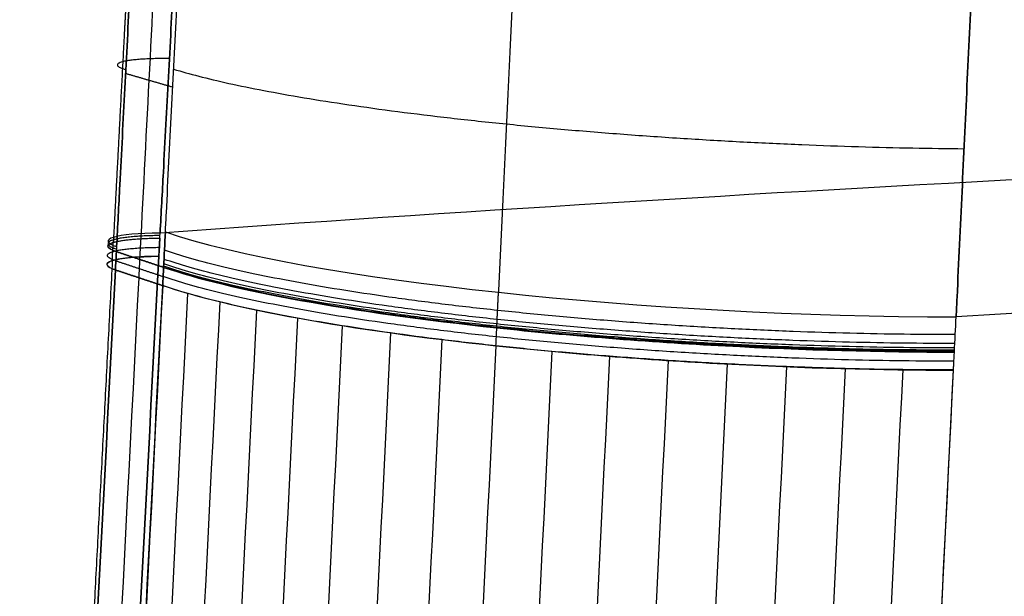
# Model space of a CAD drawing. Header units: millimetres. Extents: x -505 to 505, y 0 to 800.
# Tile 249 of 256: x -218 to -163, y 480 to 512. Entities that reach past the tile are written whole.
import ezdxf

# ---------------------------------------------------------------- set-up
doc = ezdxf.new("R2010")
doc.units = ezdxf.units.MM
doc.header["$MEASUREMENT"] = 0
doc.layers.add('IGES level 20', color=255, linetype='Continuous')

msp = doc.modelspace()

# ---------------------------------------------------------------- linework, layer by layer
at = {"layer": 'IGES level 20', "extrusion": (-6.67004e-14, 0.987688, 0.156434)}
msp.add_arc((0, 200.064, 465.303), 505, 270, 294.63268, dxfattribs=at)
at = {"layer": 'IGES level 20', "extrusion": (6.71066e-34, 0.987688, 0.156434)}
for radius, end in [(505, 294.63268), (460, 291.14553)]:
    msp.add_arc((0, 200.064, 465.303), radius, 270, end, dxfattribs=at)
at = {"layer": 'IGES level 20', "extrusion": (0.051805, 0.989799, 0.132719)}
msp.add_arc((234.216, -241.675, 459.794), 5, 295.066, 25.6354, dxfattribs=at)
msp.add_arc((234.216, -241.675, 459.794), 5, 295.066, 25.6354, dxfattribs=at)
at = {"layer": 'IGES level 20', "extrusion": (0.053435, 0.989299, 0.135765)}
msp.add_arc((205.299, -250.421, 460.404), 35, 25.6271, 111.5974, dxfattribs=at)
msp.add_arc((205.299, -250.421, 460.404), 35, 25.6271, 111.5974, dxfattribs=at)
at = {"layer": 'IGES level 20', "extrusion": (1.68665e-13, 0.987688, 0.156434)}
msp.add_arc((0, 200.064, 465.303), 460, 270, 291.14553, dxfattribs=at)
at = {"layer": 'IGES level 20'}
for points, weights, knots in [([(-212.059, 519.398, -177.983), (-212.062, 519.338, -177.988), (-212.065, 519.277, -177.994), (-212.074, 519.114, -178.009), (-212.079, 519.011, -178.018), (-212.096, 518.703, -178.047), (-212.107, 518.497, -178.066), (-212.139, 517.881, -178.124), (-212.161, 517.471, -178.163), (-212.226, 516.239, -178.282), (-212.269, 515.418, -178.364), (-212.399, 512.955, -178.615), (-212.486, 511.314, -178.791), (-212.745, 506.394, -179.343), (-212.918, 503.118, -179.745), (-213.09, 499.846, -180.18)], [0.851792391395, 0.851792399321, 0.851792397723, 0.851792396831, 0.851792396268, 0.851792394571, 0.851792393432, 0.851792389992, 0.851792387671, 0.851792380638, 0.851792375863, 0.851792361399, 0.85179235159, 0.851792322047, 0.85179230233, 0.85179228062], [-0.00000902, -0.00000902, -0.00000902, -0.00000902, 0.00017427, 0.00017427, 0.0004852, 0.0004852, 0.00110707, 0.00110707, 0.00235079, 0.00235079, 0.00483825, 0.00483825, 0.00981315, 0.00981315, 0.01976296, 0.01976296, 0.01976296, 0.01976296]), ([(-191.644, 494.781, -153.577), (-191.644, 494.784, -153.577), (-191.644, 494.787, -153.576), (-191.643, 494.796, -153.575), (-191.643, 494.801, -153.575), (-191.642, 494.827, -153.571), (-191.641, 494.848, -153.568), (-191.638, 494.912, -153.56), (-191.636, 494.954, -153.554), (-191.63, 495.081, -153.537), (-191.626, 495.165, -153.525), (-191.614, 495.418, -153.491), (-191.606, 495.587, -153.468), (-191.582, 496.094, -153.399), (-191.565, 496.431, -153.354), (-191.549, 496.769, -153.308)], [0.86580264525, 0.865802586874, 0.865802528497, 0.865802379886, 0.865802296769, 0.865801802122, 0.865801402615, 0.86580020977, 0.865799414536, 0.865797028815, 0.865795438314, 0.865790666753, 0.865787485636, 0.865777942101, 0.865771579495, 0.865765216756], [-0.000024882, -0.000024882, -0.000024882, -0.000024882, -0.000014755, -0.000014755, 0.000000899, 0.000000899, 0.000063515, 0.000063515, 0.000188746, 0.000188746, 0.000439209, 0.000439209, 0.000940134, 0.000940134, 0.001941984, 0.001941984, 0.001941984, 0.001941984])]:
    msp.add_rational_spline(points, weights, degree=3, knots=knots, dxfattribs=at)
for points, knots in [([(-212.916, 499.326, -176.369), (-212.857, 500.474, -176.216), (-212.797, 501.624, -176.068), (-212.737, 502.774, -175.923), (-212.644, 504.576, -175.696), (-212.55, 506.379, -175.48), (-212.363, 509.989, -175.066), (-212.269, 511.794, -174.87), (-212.082, 515.408, -174.497), (-211.988, 517.216, -174.321), (-211.894, 519.025, -174.154)], [2.60033083, 2.60033083, 2.60033083, 2.60033083, 2.60381205, 2.60381205, 2.60381205, 2.60926866, 2.60926866, 2.61472522, 2.61472522, 2.62018168, 2.62018168, 2.62018168, 2.62018168]), ([(-211.894, 519.025, -174.154), (-211.988, 517.216, -174.321), (-212.082, 515.408, -174.497), (-212.269, 511.794, -174.87), (-212.363, 509.989, -175.066), (-212.55, 506.379, -175.48), (-212.644, 504.576, -175.696), (-212.737, 502.774, -175.923), (-212.797, 501.624, -176.068), (-212.857, 500.474, -176.216), (-212.916, 499.326, -176.369)], [0.15829964, 0.15829964, 0.15829964, 0.15829964, 0.16375605, 0.16375605, 0.16921256, 0.16921256, 0.17466913, 0.17466913, 0.17466913, 0.17815031, 0.17815031, 0.17815031, 0.17815031]), ([(-209.446, 519.532, -180.806), (-209.541, 517.743, -180.971), (-209.637, 515.954, -181.147), (-209.732, 514.166, -181.332), (-209.827, 512.384, -181.517), (-209.922, 510.603, -181.712), (-210.112, 507.044, -182.121), (-210.207, 505.265, -182.336), (-210.302, 503.488, -182.56), (-210.363, 502.354, -182.704), (-210.423, 501.221, -182.851), (-210.484, 500.088, -183.002)], [1, 1, 1, 1, 1.00539961, 1.00539961, 1.00539961, 1.01078144, 1.01078144, 1.0161633, 1.0161633, 1.0161633, 1.01959681, 1.01959681, 1.01959681, 1.01959681]), ([(-210.484, 500.088, -183.002), (-210.423, 501.221, -182.851), (-210.363, 502.354, -182.704), (-210.302, 503.488, -182.56), (-210.207, 505.265, -182.336), (-210.112, 507.044, -182.121), (-209.922, 510.603, -181.712), (-209.827, 512.384, -181.517), (-209.732, 514.166, -181.332), (-209.637, 515.954, -181.147), (-209.541, 517.743, -180.971), (-209.446, 519.532, -180.806)], [0.58700094, 0.58700094, 0.58700094, 0.58700094, 0.59043448, 0.59043448, 0.59043448, 0.59581639, 0.59581639, 0.60119827, 0.60119827, 0.60119827, 0.60659793, 0.60659793, 0.60659793, 0.60659793]), ([(-210.187, 500.148, -170.598), (-210.169, 500.504, -170.552), (-210.151, 500.859, -170.506), (-210.133, 501.215, -170.461), (-210.037, 503.118, -170.217), (-209.94, 505.022, -169.985), (-209.747, 508.833, -169.543), (-209.651, 510.74, -169.333), (-209.457, 514.556, -168.935), (-209.361, 516.465, -168.747), (-209.263, 518.375, -168.57)], [2.51947581, 2.51947581, 2.51947581, 2.51947581, 2.52055256, 2.52055256, 2.52055256, 2.52631511, 2.52631511, 2.53207728, 2.53207728, 2.53783903, 2.53783903, 2.53783903, 2.53783903]), ([(-210.187, 500.148, -170.598), (-210.169, 500.504, -170.552), (-210.151, 500.859, -170.506), (-210.133, 501.215, -170.461), (-210.037, 503.118, -170.217), (-209.94, 505.022, -169.985), (-209.747, 508.833, -169.543), (-209.651, 510.74, -169.333), (-209.457, 514.556, -168.935), (-209.361, 516.465, -168.747), (-209.264, 518.375, -168.571)], [0.0020034, 0.0020034, 0.0020034, 0.0020034, 0.00308016, 0.00308016, 0.00308016, 0.00884281, 0.00884281, 0.01460508, 0.01460508, 0.02036692, 0.02036692, 0.02036692, 0.02036692]), ([(-165.053, 514.243, -151.072), (-165.146, 512.267, -151.274), (-165.239, 510.293, -151.488), (-165.425, 506.345, -151.938), (-165.517, 504.373, -152.175), (-165.703, 500.432, -152.671), (-165.795, 498.463, -152.93), (-165.888, 496.495, -153.202), (-165.905, 496.127, -153.252), (-165.922, 495.76, -153.303), (-165.939, 495.392, -153.355)], [1, 1, 1, 1, 1.00596566, 1.00596566, 1.01193114, 1.01193114, 1.01789644, 1.01789644, 1.01789644, 1.019011, 1.019011, 1.019011, 1.019011]), ([(-165.939, 495.392, -153.355), (-165.922, 495.76, -153.303), (-165.905, 496.127, -153.252), (-165.888, 496.495, -153.202), (-165.795, 498.463, -152.93), (-165.703, 500.432, -152.671), (-165.517, 504.373, -152.175), (-165.425, 506.345, -151.938), (-165.239, 510.293, -151.488), (-165.146, 512.267, -151.274), (-165.053, 514.243, -151.072)], [0, 0, 0, 0, 0.00111456, 0.00111456, 0.00111456, 0.00707986, 0.00707986, 0.01304534, 0.01304534, 0.019011, 0.019011, 0.019011, 0.019011]), ([(-212.931, 499.043, -176.407), (-213.492, 499.23, -177.584), (-213.556, 499.422, -178.988), (-212.654, 499.703, -181.447), (-211.694, 499.792, -182.487), (-210.499, 499.803, -183.041)], [0, 0, 0, 0, 0.5, 0.5, 1, 1, 1, 1]), ([(-210.553, 498.784, -183.177), (-210.549, 498.868, -183.166), (-210.544, 498.952, -183.154), (-210.535, 499.121, -183.132), (-210.53, 499.207, -183.12), (-210.521, 499.377, -183.098), (-210.517, 499.462, -183.086), (-210.508, 499.633, -183.063), (-210.503, 499.718, -183.052), (-210.499, 499.803, -183.041)], [0, 0, 0, 0, 0.00025495, 0.00025495, 0.000513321, 0.000513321, 0.000771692, 0.000771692, 0.001029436, 0.001029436, 0.001029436, 0.001029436]), ([(-210.187, 500.148, -170.598), (-210.221, 499.487, -170.684), (-210.254, 498.826, -170.771), (-210.286, 498.164, -170.857), (-210.286, 498.164, -170.857), (-210.286, 498.164, -170.857), (-210.286, 498.164, -170.857)], [2.502456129, 2.502456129, 2.502456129, 2.502456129, 2.504459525, 2.504459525, 2.504459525, 2.504459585, 2.504459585, 2.504459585, 2.504459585]), ([(-210.286, 498.164, -170.857), (-210.286, 498.164, -170.857), (-210.286, 498.164, -170.857), (-210.286, 498.164, -170.857), (-210.254, 498.826, -170.771), (-210.221, 499.487, -170.684), (-210.187, 500.148, -170.598)], [-0.00000006, -0.00000006, -0.00000006, -0.00000006, 0, 0, 0, 0.002003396, 0.002003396, 0.002003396, 0.002003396]), ([(-212.916, 499.326, -176.369), (-212.921, 499.232, -176.382), (-212.926, 499.137, -176.394), (-212.931, 499.043, -176.407), (-212.931, 499.043, -176.407), (-212.931, 499.043, -176.407), (-212.931, 499.043, -176.407)], [2.5810221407, 2.5810221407, 2.5810221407, 2.5810221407, 2.5813074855, 2.5813074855, 2.5813074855, 2.5813075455, 2.5813075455, 2.5813075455, 2.5813075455]), ([(-212.916, 499.326, -176.369), (-212.921, 499.232, -176.382), (-212.926, 499.137, -176.394), (-212.931, 499.043, -176.407), (-212.931, 499.043, -176.407), (-212.931, 499.043, -176.407), (-212.931, 499.043, -176.407)], [0.1781503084, 0.1781503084, 0.1781503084, 0.1781503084, 0.1784356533, 0.1784356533, 0.1784356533, 0.1784357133, 0.1784357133, 0.1784357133, 0.1784357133]), ([(-210.553, 498.784, -183.177), (-211.336, 483.927, -185.166), (-212.12, 469.071, -187.153), (-213.686, 439.357, -191.122), (-214.469, 424.5, -193.104), (-215.42, 406.455, -195.508), (-215.587, 403.268, -195.933), (-215.755, 400.08, -196.357)], [2.10002801, 2.10002801, 2.10002801, 2.10002801, 2.14505577, 2.14505577, 2.19008354, 2.19008354, 2.19974326, 2.19974326, 2.19974326, 2.19974326]), ([(-215.755, 400.08, -196.357), (-215.587, 403.268, -195.933), (-215.42, 406.455, -195.508), (-214.469, 424.5, -193.104), (-213.686, 439.357, -191.122), (-212.12, 469.071, -187.153), (-211.336, 483.927, -185.166), (-210.553, 498.784, -183.177)], [3.96179989, 3.96179989, 3.96179989, 3.96179989, 3.97145961, 3.97145961, 4.01648738, 4.01648738, 4.06151515, 4.06151515, 4.06151515, 4.06151515]), ([(-212.985, 498.021, -176.543), (-213.546, 498.208, -177.72), (-213.61, 498.4, -179.124), (-212.709, 498.683, -181.583), (-211.748, 498.772, -182.623), (-210.553, 498.784, -183.177)], [1.100028, 1.100028, 1.100028, 1.100028, 1.600028, 1.600028, 2.100028, 2.100028, 2.100028, 2.100028]), ([(-210.553, 498.784, -183.177), (-211.09, 498.779, -182.928), (-211.626, 498.758, -182.562), (-212.543, 498.677, -181.599), (-212.921, 498.616, -181.003), (-213.397, 498.467, -179.705), (-213.493, 498.379, -179.008), (-213.411, 498.197, -177.69), (-213.237, 498.105, -177.072), (-212.985, 498.021, -176.543)], [2, 2, 2, 2, 2.25, 2.25, 2.5, 2.5, 2.75, 2.75, 3, 3, 3, 3]), ([(-210.286, 498.164, -170.857), (-208.424, 497.524, -166.95), (-205.812, 496.893, -163.399), (-199.45, 495.739, -157.502), (-195.701, 495.215, -155.157), (-187.587, 494.346, -151.997), (-183.223, 494.002, -151.184), (-174.484, 493.538, -151.201), (-170.111, 493.42, -152.032), (-166.037, 493.422, -153.629)], [0, 0, 0, 0, 0.25, 0.25, 0.5, 0.5, 0.75, 0.75, 1, 1, 1, 1]), ([(-166.037, 493.422, -153.629), (-170.111, 493.42, -152.032), (-174.484, 493.538, -151.201), (-183.223, 494.002, -151.184), (-187.587, 494.346, -151.997), (-195.701, 495.215, -155.157), (-199.45, 495.739, -157.502), (-205.812, 496.893, -163.399), (-208.424, 497.524, -166.95), (-210.286, 498.164, -170.857)], [1.001009, 1.001009, 1.001009, 1.001009, 1.251008, 1.251008, 1.501009, 1.501009, 1.751009, 1.751009, 2.001009, 2.001009, 2.001009, 2.001009]), ([(-218.127, 399, -189.739), (-217.956, 402.293, -189.301), (-217.785, 405.585, -188.863), (-217.314, 414.664, -187.656), (-217.014, 420.451, -186.886), (-216.242, 435.317, -184.908), (-215.77, 444.396, -183.698), (-214.527, 468.324, -180.509), (-213.756, 483.173, -178.527), (-212.985, 498.021, -176.543)], [1, 1, 1, 1, 1.0099766, 1.0099766, 1.0275138, 1.0275138, 1.0550277, 1.0550277, 1.100028, 1.100028, 1.100028, 1.100028]), ([(-212.985, 498.021, -176.543), (-213.756, 483.173, -178.527), (-214.527, 468.324, -180.509), (-215.77, 444.396, -183.698), (-216.242, 435.317, -184.908), (-217.014, 420.451, -186.886), (-217.314, 414.664, -187.656), (-217.785, 405.585, -188.863), (-217.956, 402.293, -189.301), (-218.127, 399, -189.739)], [0.48767, 0.48767, 0.48767, 0.48767, 0.5326704, 0.5326704, 0.5601842, 0.5601842, 0.5777214, 0.5777214, 0.587698, 0.587698, 0.587698, 0.587698]), ([(-215.418, 398.126, -184.22), (-214.49, 416.225, -181.808), (-213.562, 434.323, -179.394), (-211.869, 467.328, -174.984), (-211.104, 482.235, -172.99), (-210.339, 497.142, -170.994)], [0.249645, 0.249645, 0.249645, 0.249645, 0.3044914, 0.3044914, 0.3496689, 0.3496689, 0.3496689, 0.3496689]), ([(-210.339, 497.154, -170.993), (-208.476, 496.517, -167.085), (-205.863, 495.889, -163.534), (-199.5, 494.738, -157.637), (-195.752, 494.214, -155.293), (-187.636, 493.345, -152.134), (-183.273, 492.999, -151.321), (-174.534, 492.532, -151.34), (-170.161, 492.412, -152.172), (-166.087, 492.412, -153.769)], [0, 0, 0, 0, 0.25, 0.25, 0.5, 0.5, 0.75, 0.75, 1, 1, 1, 1]), ([(-166.087, 492.424, -153.767), (-167.02, 492.423, -153.401), (-167.968, 492.429, -153.076), (-168.929, 492.44, -152.79), (-169.99, 492.453, -152.476), (-171.066, 492.474, -152.21), (-172.152, 492.502, -151.996), (-173.238, 492.53, -151.782), (-174.333, 492.566, -151.62), (-175.434, 492.609, -151.508), (-176.535, 492.652, -151.397), (-177.64, 492.703, -151.338), (-178.746, 492.76, -151.331), (-179.851, 492.818, -151.324), (-180.957, 492.883, -151.368), (-182.057, 492.955, -151.465), (-183.158, 493.026, -151.562), (-184.253, 493.105, -151.71), (-185.339, 493.19, -151.91), (-186.425, 493.275, -152.11), (-187.5, 493.367, -152.361), (-188.561, 493.464, -152.662), (-189.622, 493.562, -152.963), (-190.668, 493.666, -153.314), (-191.695, 493.775, -153.714), (-192.721, 493.885, -154.114), (-193.728, 494, -154.562), (-194.712, 494.12, -155.056), (-195.695, 494.24, -155.551), (-196.654, 494.366, -156.092), (-197.584, 494.495, -156.677), (-198.515, 494.625, -157.263), (-199.418, 494.76, -157.892), (-200.288, 494.898, -158.562), (-201.158, 495.037, -159.233), (-201.996, 495.179, -159.944), (-202.797, 495.325, -160.694), (-203.599, 495.47, -161.444), (-204.364, 495.619, -162.231), (-205.09, 495.771, -163.053), (-205.815, 495.923, -163.876), (-206.502, 496.077, -164.732), (-207.145, 496.233, -165.619), (-207.789, 496.389, -166.507), (-208.389, 496.547, -167.424), (-208.945, 496.707, -168.369), (-209.447, 496.851, -169.223), (-209.913, 496.996, -170.099), (-210.339, 497.142, -170.994)], [2, 2, 2, 2, 2.057251, 2.057251, 2.057251, 2.120502, 2.120502, 2.120502, 2.183753, 2.183753, 2.183753, 2.247004, 2.247004, 2.247004, 2.310255, 2.310255, 2.310255, 2.373506, 2.373506, 2.373506, 2.436757, 2.436757, 2.436757, 2.500008, 2.500008, 2.500008, 2.563259, 2.563259, 2.563259, 2.62651, 2.62651, 2.62651, 2.689761, 2.689761, 2.689761, 2.753012, 2.753012, 2.753012, 2.816263, 2.816263, 2.816263, 2.879514, 2.879514, 2.879514, 2.942765, 2.942765, 2.942765, 3, 3, 3, 3]), ([(-208.945, 496.707, -168.369), (-209.792, 480.106, -170.595), (-210.638, 463.505, -172.818), (-211.485, 446.904, -175.038), (-211.908, 438.604, -176.148), (-212.331, 430.303, -177.257), (-212.754, 422.002, -178.366), (-212.966, 417.852, -178.92), (-213.177, 413.701, -179.474), (-213.389, 409.551, -180.028), (-213.495, 407.476, -180.305), (-213.6, 405.4, -180.582), (-213.706, 403.325, -180.859), (-213.802, 401.455, -181.108), (-213.897, 399.585, -181.358), (-213.992, 397.715, -181.607)], [0, 0, 0, 0, 0.0503172, 0.0503172, 0.0503172, 0.0754758, 0.0754758, 0.0754758, 0.088055, 0.088055, 0.088055, 0.0943447, 0.0943447, 0.0943447, 0.1000127, 0.1000127, 0.1000127, 0.1000127]), ([(-207.145, 496.233, -165.619), (-207.987, 479.633, -167.849), (-208.828, 463.033, -170.075), (-209.669, 446.432, -172.299), (-210.09, 438.132, -173.41), (-210.51, 429.831, -174.521), (-210.931, 421.531, -175.632), (-211.141, 417.38, -176.187), (-211.351, 413.23, -176.742), (-211.561, 409.08, -177.297), (-211.666, 407.005, -177.574), (-211.772, 404.929, -177.851), (-211.877, 402.854, -178.129), (-211.971, 400.998, -178.377), (-212.065, 399.142, -178.625), (-212.159, 397.286, -178.873)], [0, 0, 0, 0, 0.05031717, 0.05031717, 0.05031717, 0.07547576, 0.07547576, 0.07547576, 0.08805505, 0.08805505, 0.08805505, 0.0943447, 0.0943447, 0.0943447, 0.09997039, 0.09997039, 0.09997039, 0.09997039]), ([(-205.09, 495.771, -163.053), (-205.926, 479.172, -165.287), (-206.763, 462.572, -167.517), (-207.599, 445.972, -169.744), (-208.017, 437.672, -170.858), (-208.435, 429.371, -171.971), (-208.853, 421.071, -173.083), (-209.062, 416.921, -173.639), (-209.271, 412.771, -174.195), (-209.48, 408.621, -174.751), (-209.584, 406.546, -175.029), (-209.689, 404.471, -175.307), (-209.793, 402.395, -175.585), (-209.886, 400.56, -175.831), (-209.978, 398.724, -176.076), (-210.071, 396.888, -176.322)], [0, 0, 0, 0, 0.05031717, 0.05031717, 0.05031717, 0.07547576, 0.07547576, 0.07547576, 0.08805505, 0.08805505, 0.08805505, 0.0943447, 0.0943447, 0.0943447, 0.09990904, 0.09990904, 0.09990904, 0.09990904]), ([(-202.797, 495.325, -160.694), (-203.629, 478.726, -162.931), (-204.461, 462.127, -165.166), (-205.292, 445.527, -167.398), (-205.708, 437.228, -168.514), (-206.124, 428.928, -169.629), (-206.54, 420.628, -170.743), (-206.748, 416.478, -171.301), (-206.955, 412.328, -171.858), (-207.163, 408.178, -172.415), (-207.267, 406.103, -172.693), (-207.371, 404.028, -172.972), (-207.475, 401.953, -173.25), (-207.566, 400.143, -173.493), (-207.656, 398.334, -173.735), (-207.747, 396.525, -173.978)], [0, 0, 0, 0, 0.05031717, 0.05031717, 0.05031717, 0.07547576, 0.07547576, 0.07547576, 0.08805505, 0.08805505, 0.08805505, 0.0943447, 0.0943447, 0.0943447, 0.09982909, 0.09982909, 0.09982909, 0.09982909]), ([(-200.288, 494.898, -158.562), (-201.116, 478.3, -160.804), (-201.943, 461.702, -163.044), (-202.771, 445.103, -165.28), (-203.184, 436.803, -166.399), (-203.598, 428.504, -167.516), (-204.012, 420.204, -168.633), (-204.219, 416.055, -169.192), (-204.426, 411.905, -169.75), (-204.632, 407.755, -170.308), (-204.736, 405.68, -170.587), (-204.839, 403.605, -170.866), (-204.943, 401.53, -171.145), (-205.031, 399.753, -171.384), (-205.12, 397.976, -171.623), (-205.208, 396.199, -171.862)], [0, 0, 0, 0, 0.05031717, 0.05031717, 0.05031717, 0.07547576, 0.07547576, 0.07547576, 0.08805505, 0.08805505, 0.08805505, 0.0943447, 0.0943447, 0.0943447, 0.09973115, 0.09973115, 0.09973115, 0.09973115]), ([(-197.584, 494.495, -156.677), (-198.409, 477.898, -158.925), (-199.233, 461.3, -161.169), (-200.056, 444.702, -163.411), (-200.468, 436.403, -164.532), (-200.88, 428.104, -165.652), (-201.292, 419.805, -166.771), (-201.498, 415.655, -167.331), (-201.704, 411.506, -167.891), (-201.91, 407.356, -168.45), (-202.013, 405.281, -168.73), (-202.116, 403.206, -169.009), (-202.219, 401.132, -169.289), (-202.305, 399.393, -169.523), (-202.391, 397.654, -169.758), (-202.478, 395.915, -169.992)], [0, 0, 0, 0, 0.05031717, 0.05031717, 0.05031717, 0.07547576, 0.07547576, 0.07547576, 0.08805505, 0.08805505, 0.08805505, 0.0943447, 0.0943447, 0.0943447, 0.09961619, 0.09961619, 0.09961619, 0.09961619]), ([(-194.712, 494.12, -155.056), (-195.532, 477.523, -157.309), (-196.353, 460.927, -159.559), (-197.174, 444.329, -161.806), (-197.584, 436.031, -162.93), (-197.995, 427.732, -164.053), (-198.405, 419.433, -165.175), (-198.61, 415.284, -165.736), (-198.815, 411.134, -166.297), (-199.021, 406.985, -166.858), (-199.123, 404.91, -167.138), (-199.226, 402.835, -167.419), (-199.328, 400.76, -167.699), (-199.412, 399.065, -167.928), (-199.496, 397.369, -168.157), (-199.58, 395.673, -168.386)], [0, 0, 0, 0, 0.05031717, 0.05031717, 0.05031717, 0.07547576, 0.07547576, 0.07547576, 0.08805505, 0.08805505, 0.08805505, 0.0943447, 0.0943447, 0.0943447, 0.09948519, 0.09948519, 0.09948519, 0.09948519]), ([(-191.695, 493.775, -153.714), (-192.513, 477.179, -155.972), (-193.331, 460.583, -158.228), (-194.149, 443.987, -160.481), (-194.558, 435.689, -161.607), (-194.967, 427.39, -162.733), (-195.376, 419.092, -163.858), (-195.581, 414.943, -164.421), (-195.785, 410.793, -164.983), (-195.99, 406.644, -165.545), (-196.092, 404.569, -165.826), (-196.194, 402.495, -166.108), (-196.297, 400.42, -166.389), (-196.378, 398.773, -166.612), (-196.459, 397.125, -166.835), (-196.54, 395.478, -167.058)], [0, 0, 0, 0, 0.05031717, 0.05031717, 0.05031717, 0.07547576, 0.07547576, 0.07547576, 0.08805505, 0.08805505, 0.08805505, 0.0943447, 0.0943447, 0.0943447, 0.09933935, 0.09933935, 0.09933935, 0.09933935]), ([(-188.561, 493.464, -152.662), (-189.377, 476.869, -154.926), (-190.194, 460.274, -157.188), (-191.01, 443.678, -159.447), (-191.418, 435.38, -160.576), (-191.826, 427.083, -161.705), (-192.234, 418.785, -162.833), (-192.438, 414.636, -163.397), (-192.642, 410.486, -163.961), (-192.846, 406.337, -164.525), (-192.948, 404.263, -164.806), (-193.05, 402.188, -165.088), (-193.152, 400.114, -165.37), (-193.23, 398.519, -165.587), (-193.309, 396.924, -165.803), (-193.387, 395.329, -166.02)], [0, 0, 0, 0, 0.05031717, 0.05031717, 0.05031717, 0.07547576, 0.07547576, 0.07547576, 0.08805505, 0.08805505, 0.08805505, 0.0943447, 0.0943447, 0.0943447, 0.09917989, 0.09917989, 0.09917989, 0.09917989]), ([(-185.339, 493.19, -151.91), (-186.154, 476.596, -154.181), (-186.968, 460.001, -156.448), (-187.783, 443.406, -158.713), (-188.19, 435.109, -159.846), (-188.598, 426.812, -160.978), (-189.005, 418.514, -162.109), (-189.209, 414.365, -162.674), (-189.412, 410.216, -163.24), (-189.616, 406.067, -163.805), (-189.718, 403.993, -164.087), (-189.82, 401.919, -164.37), (-189.921, 399.844, -164.652), (-189.997, 398.306, -164.862), (-190.072, 396.768, -165.071), (-190.148, 395.23, -165.281)], [0, 0, 0, 0, 0.05031717, 0.05031717, 0.05031717, 0.07547576, 0.07547576, 0.07547576, 0.08805505, 0.08805505, 0.08805505, 0.0943447, 0.0943447, 0.0943447, 0.09900827, 0.09900827, 0.09900827, 0.09900827]), ([(-166.087, 492.412, -153.769), (-166.083, 492.502, -153.756), (-166.079, 492.579, -153.746), (-166.071, 492.742, -153.723), (-166.067, 492.828, -153.711), (-166.058, 492.999, -153.687), (-166.054, 493.084, -153.675), (-166.045, 493.254, -153.652), (-166.041, 493.338, -153.64), (-166.037, 493.422, -153.629)], [1, 1, 1, 1, 1.000235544, 1.000235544, 1.000494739, 1.000494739, 1.000753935, 1.000753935, 1.001008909, 1.001008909, 1.001008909, 1.001008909]), ([(-166.087, 492.424, -153.767), (-166.083, 492.502, -153.756), (-166.079, 492.579, -153.746), (-166.071, 492.742, -153.723), (-166.067, 492.828, -153.711), (-166.058, 492.999, -153.687), (-166.054, 493.084, -153.675), (-166.045, 493.254, -153.652), (-166.041, 493.338, -153.64), (-166.037, 493.422, -153.629)], [2.76989093, 2.76989093, 2.76989093, 2.76989093, 2.770126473, 2.770126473, 2.770385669, 2.770385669, 2.770644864, 2.770644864, 2.770899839, 2.770899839, 2.770899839, 2.770899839]), ([(-182.057, 492.955, -151.465), (-182.871, 476.361, -153.742), (-183.685, 459.768, -156.016), (-184.499, 443.174, -158.287), (-184.906, 434.877, -159.422), (-185.313, 426.58, -160.557), (-185.719, 418.282, -161.691), (-185.923, 414.134, -162.259), (-186.126, 409.985, -162.826), (-186.33, 405.837, -163.392), (-186.431, 403.762, -163.676), (-186.533, 401.688, -163.959), (-186.635, 399.614, -164.242), (-186.707, 398.136, -164.444), (-186.78, 396.658, -164.646), (-186.852, 395.18, -164.848)], [0, 0, 0, 0, 0.05031717, 0.05031717, 0.05031717, 0.07547576, 0.07547576, 0.07547576, 0.08805505, 0.08805505, 0.08805505, 0.0943447, 0.0943447, 0.0943447, 0.0988259, 0.0988259, 0.0988259, 0.0988259]), ([(-178.746, 492.76, -151.331), (-179.559, 476.168, -153.614), (-180.373, 459.575, -155.894), (-181.186, 442.982, -158.171), (-181.593, 434.686, -159.31), (-182, 426.389, -160.448), (-182.407, 418.092, -161.585), (-182.61, 413.944, -162.154), (-182.813, 409.795, -162.723), (-183.017, 405.647, -163.291), (-183.118, 403.573, -163.575), (-183.22, 401.499, -163.859), (-183.322, 399.424, -164.143), (-183.391, 398.01, -164.337), (-183.46, 396.595, -164.531), (-183.53, 395.18, -164.724)], [0, 0, 0, 0, 0.05031717, 0.05031717, 0.05031717, 0.07547576, 0.07547576, 0.07547576, 0.08805505, 0.08805505, 0.08805505, 0.0943447, 0.0943447, 0.0943447, 0.09863444, 0.09863444, 0.09863444, 0.09863444]), ([(-175.434, 492.609, -151.508), (-176.248, 476.018, -153.798), (-177.062, 459.426, -156.084), (-177.876, 442.833, -158.368), (-178.282, 434.537, -159.51), (-178.689, 426.241, -160.651), (-179.096, 417.945, -161.791), (-179.3, 413.797, -162.361), (-179.503, 409.648, -162.932), (-179.707, 405.5, -163.501), (-179.808, 403.426, -163.786), (-179.91, 401.352, -164.071), (-180.012, 399.278, -164.356), (-180.078, 397.929, -164.541), (-180.144, 396.58, -164.727), (-180.21, 395.231, -164.912)], [0, 0, 0, 0, 0.05031717, 0.05031717, 0.05031717, 0.07547576, 0.07547576, 0.07547576, 0.08805505, 0.08805505, 0.08805505, 0.0943447, 0.0943447, 0.0943447, 0.09843546, 0.09843546, 0.09843546, 0.09843546]), ([(-172.152, 492.502, -151.996), (-172.967, 475.911, -154.292), (-173.781, 459.32, -156.584), (-174.596, 442.729, -158.874), (-175.003, 434.433, -160.019), (-175.411, 426.137, -161.164), (-175.818, 417.841, -162.307), (-176.022, 413.694, -162.879), (-176.226, 409.546, -163.451), (-176.429, 405.398, -164.022), (-176.531, 403.324, -164.308), (-176.633, 401.25, -164.593), (-176.735, 399.176, -164.879), (-176.798, 397.894, -165.056), (-176.861, 396.613, -165.232), (-176.924, 395.331, -165.409)], [0, 0, 0, 0, 0.05031717, 0.05031717, 0.05031717, 0.07547576, 0.07547576, 0.07547576, 0.08805505, 0.08805505, 0.08805505, 0.0943447, 0.0943447, 0.0943447, 0.0982308, 0.0982308, 0.0982308, 0.0982308]), ([(-168.929, 492.44, -152.79), (-169.745, 475.851, -155.092), (-170.561, 459.26, -157.391), (-171.378, 442.67, -159.687), (-171.786, 434.374, -160.835), (-172.194, 426.079, -161.982), (-172.602, 417.783, -163.129), (-172.806, 413.636, -163.702), (-173.01, 409.488, -164.275), (-173.214, 405.34, -164.848), (-173.316, 403.266, -165.135), (-173.418, 401.192, -165.421), (-173.52, 399.118, -165.707), (-173.58, 397.906, -165.875), (-173.64, 396.693, -166.042), (-173.699, 395.481, -166.21)], [0, 0, 0, 0, 0.05031717, 0.05031717, 0.05031717, 0.07547576, 0.07547576, 0.07547576, 0.08805505, 0.08805505, 0.08805505, 0.0943447, 0.0943447, 0.0943447, 0.09802203, 0.09802203, 0.09802203, 0.09802203]), ([(-170.859, 395.657, -167.192), (-170.738, 398.119, -166.851), (-170.616, 400.581, -166.51), (-169.76, 417.941, -164.107), (-169.025, 432.838, -162.042), (-167.556, 462.631, -157.908), (-166.821, 477.528, -155.838), (-166.087, 492.424, -153.767)], [2.67208084, 2.67208084, 2.67208084, 2.67208084, 2.67954626, 2.67954626, 2.72471857, 2.72471857, 2.76989093, 2.76989093, 2.76989093, 2.76989093])]:
    msp.add_open_spline(points, degree=3, knots=knots, dxfattribs=at)
for points, degree in [([(-211.609, 498.604, -173.632), (-211.266, 505.286, -172.737), (-210.923, 511.986, -171.98), (-210.578, 518.7, -171.361)], 3), ([(-212.413, 509.022, -175.178), (-211.095, 508.64, -172.395), (-209.776, 508.258, -169.611)], 2), ([(-210.499, 499.803, -183.041), (-210.517, 499.463, -183.086), (-210.535, 499.123, -183.131), (-210.553, 498.784, -183.177)], 3), ([(-210.499, 499.803, -183.041), (-210.494, 499.898, -183.028), (-210.489, 499.993, -183.015), (-210.484, 500.088, -183.002)], 3), ([(-210.499, 499.803, -183.041), (-210.494, 499.898, -183.028), (-210.489, 499.993, -183.015), (-210.484, 500.088, -183.002)], 3), ([(-213.159, 498.542, -180.354), (-213.141, 498.882, -180.308), (-213.123, 499.222, -180.263), (-213.105, 499.563, -180.218)], 3), ([(-212.985, 498.021, -176.543), (-212.967, 498.362, -176.498), (-212.949, 498.702, -176.452), (-212.931, 499.043, -176.407)], 3), ([(-212.931, 499.043, -176.407), (-212.949, 498.702, -176.452), (-212.967, 498.362, -176.498), (-212.985, 498.021, -176.543)], 3), ([(-212.931, 499.043, -176.407), (-211.609, 498.604, -173.632), (-210.286, 498.164, -170.857)], 2), ([(-210.286, 498.164, -170.857), (-211.609, 498.604, -173.632), (-212.931, 499.043, -176.407)], 2), ([(-212.958, 498.532, -176.475), (-211.635, 498.093, -173.7), (-210.313, 497.653, -170.926)], 2), ([(-211.662, 497.581, -173.769), (-211.644, 497.922, -173.723), (-211.626, 498.263, -173.678), (-211.609, 498.604, -173.632)], 3), ([(-210.286, 498.164, -170.857), (-210.304, 497.827, -170.902), (-210.321, 497.491, -170.947), (-210.339, 497.154, -170.993)], 3), ([(-210.339, 497.142, -170.994), (-210.322, 497.483, -170.949), (-210.304, 497.823, -170.903), (-210.286, 498.164, -170.857)], 3), ([(-216.773, 398.563, -186.979), (-215.07, 431.571, -182.587), (-213.366, 464.577, -178.184), (-211.662, 497.581, -173.769)], 3), ([(-212.985, 498.021, -176.543), (-211.662, 497.581, -173.769), (-210.339, 497.142, -170.994)], 2), ([(-210.339, 497.142, -170.994), (-211.662, 497.581, -173.769), (-212.985, 498.021, -176.543)], 2), ([(-210.339, 497.142, -170.994), (-212.033, 464.138, -175.414), (-213.726, 431.133, -179.823), (-215.418, 398.126, -184.22)], 3), ([(-166.037, 493.422, -153.629), (-166.005, 494.079, -153.537), (-165.972, 494.735, -153.446), (-165.939, 495.392, -153.355)], 3), ([(-166.037, 493.422, -153.629), (-166.005, 494.079, -153.537), (-165.972, 494.735, -153.446), (-165.939, 495.392, -153.355)], 3), ([(-191.694, 493.777, -153.714), (-191.677, 494.114, -153.668), (-191.66, 494.452, -153.622), (-191.644, 494.79, -153.576)], 3), ([(-170.859, 395.657, -167.192), (-169.268, 427.914, -162.727), (-167.677, 460.17, -158.252), (-166.087, 492.424, -153.767)], 3)]:
    msp.add_open_spline(points, degree=degree, dxfattribs=at)
for points, weights, degree in [([(-190.662, 515.633, -151.129), (-190.959, 509.333, -151.738), (-191.254, 503.043, -152.465), (-191.549, 496.769, -153.308)], [0.86576452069, 0.865764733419, 0.865764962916, 0.865765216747], 3), ([(-209.962, 509.857, -181.799), (-214.547, 509.858, -179.683), (-212.402, 509.232, -175.154)], [0.999999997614, 0.70358468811, 0.999999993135], 2), ([(-209.726, 509.253, -169.499), (-195.883, 505.045, -140.263), (-165.497, 504.807, -152.126)], [0.999997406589, 0.731531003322, 1], 2), ([(-212.931, 499.043, -176.407), (-215.082, 499.761, -180.92), (-210.499, 499.803, -183.041)], [1, 0.703574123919, 1], 2), ([(-210.491, 499.945, -183.022), (-215.074, 499.9, -180.901), (-212.924, 499.183, -176.388)], [1, 0.703579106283, 1], 2), ([(-213.09, 499.846, -180.18), (-213.095, 499.751, -180.193), (-213.1, 499.656, -180.205), (-213.105, 499.561, -180.218)], [0.85179228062, 0.851790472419, 0.851788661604, 0.851786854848], 3), ([(-212.958, 498.529, -176.476), (-215.109, 499.247, -180.988), (-210.526, 499.288, -183.109)], [1, 0.703574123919, 1], 2), ([(-165.989, 494.401, -153.492), (-196.36, 494.379, -141.598), (-210.239, 499.125, -170.732)], [0.999999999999, 0.731568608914, 1], 2), ([(-213.159, 498.541, -180.354), (-214.887, 465.566, -184.759), (-216.615, 432.589, -189.153), (-218.341, 399.611, -193.535)], [0.851786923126, 0.851786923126, 0.851786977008, 0.851786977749], 3), ([(-166.034, 493.472, -153.622), (-196.403, 493.422, -141.729), (-210.286, 498.165, -170.857)], [1, 0.73160439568, 1], 2), ([(-166.031, 493.534, -153.613), (-196.4, 493.486, -141.721), (-210.283, 498.229, -170.849)], [1, 0.73160201, 1], 2), ([(-166.025, 493.658, -153.596), (-196.394, 493.614, -141.703), (-210.277, 498.357, -170.832)], [1, 0.731597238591, 1], 2), ([(-166.013, 493.906, -153.561), (-196.383, 493.869, -141.668), (-210.264, 498.613, -170.799)], [1, 0.731587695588, 1], 2), ([(-166.062, 492.911, -153.699), (-196.428, 492.907, -141.799), (-210.313, 497.653, -170.926)], [1, 0.731601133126, 0.999998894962], 2), ([(-166.035, 493.457, -153.624), (-185.055, 493.426, -146.175), (-200.83, 496.005, -158.894)], [1, 0.813160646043, 0.886452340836], 2), ([(-166.036, 493.441, -153.626), (-175.811, 493.425, -149.798), (-186.058, 494.255, -151.924)], [1, 0.89438369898, 0.871889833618], 2)]:
    msp.add_rational_spline(points, weights, degree=degree, dxfattribs=at)

doc.saveas('drawing.dxf')
